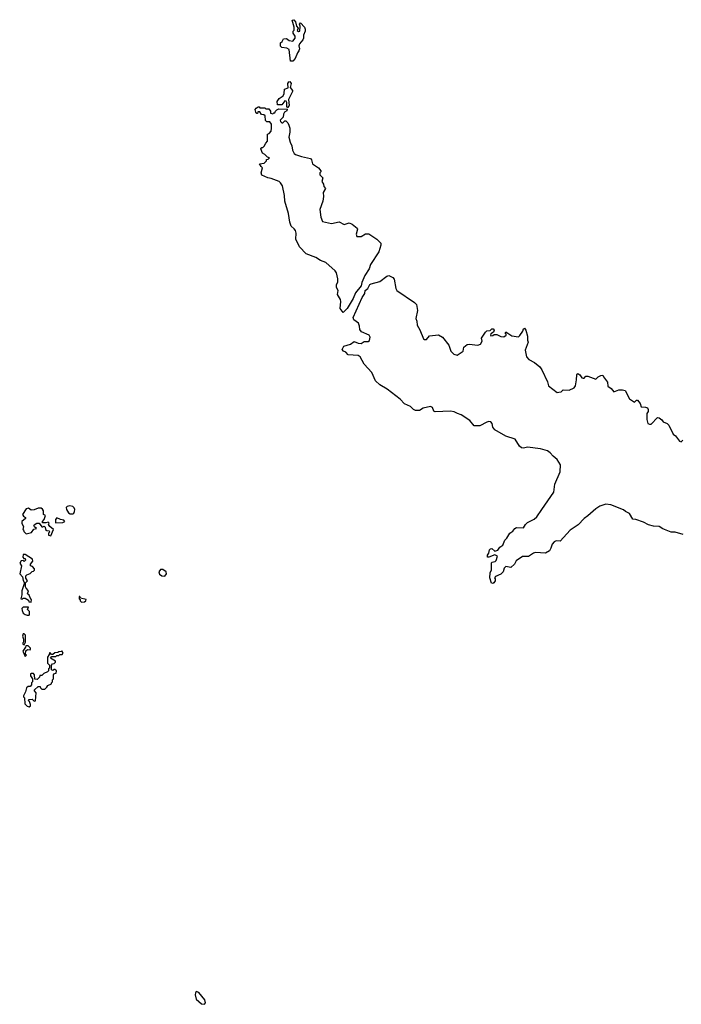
# Model space of a CAD drawing. Extents: x 2470790 to 2659118, y 702284 to 849036.
# Tile 75 of 154: x 2489720 to 2496397, y 831420 to 841360. Entities that reach past the tile are written whole.
import ezdxf

# ---------------------------------------------------------------- set-up
doc = ezdxf.new("R2010")
doc.units = 0

msp = doc.modelspace()

# ---------------------------------------------------------------- linework, layer by layer
at = {"layer": '0CON10XD'}
for points in [[(2492475, 840942.5), (2492452.5, 840942.5), (2492438.3, 841058.3), (2492415, 841072.5), (2492365, 841080), (2492353.6, 841093.6), (2492352.5, 841125), (2492370, 841140), (2492383, 841167), (2492411.7, 841171.7), (2492438.3, 841148.3), (2492475, 841142.5), (2492500, 841175), (2492500, 841195), (2492480, 841225), (2492480, 841245), (2492490, 841255), (2492490, 841285), (2492470, 841355), (2492485, 841360), (2492505, 841340), (2492513, 841293), (2492530, 841275), (2492521.7, 841251.7), (2492535, 841240), (2492547, 841243), (2492550, 841295), (2492542.5, 841315), (2492555, 841327.5), (2492592.5, 841285), (2492602.5, 841265), (2492602.5, 841245), (2492582.5, 841205), (2492583.3, 841175), (2492576.7, 841155), (2492543, 841117), (2492537.5, 841095), (2492542.5, 841065), (2492536.7, 841045), (2492523, 841027), (2492500.7, 840969.3), (2492475, 840942.5)], [(2492425, 840470), (2492417.5, 840485), (2492417.5, 840525), (2492408.3, 840538.3), (2492395, 840540), (2492365, 840500), (2492321.7, 840501.7), (2492320, 840535), (2492337, 840563), (2492378.3, 840591.7), (2492387.5, 840615), (2492391.7, 840658.3), (2492428.3, 840671.7), (2492426.7, 840715), (2492435, 840732.5), (2492445, 840736.2), (2492458.8, 840715), (2492450, 840675), (2492473.3, 840645), (2492473.3, 840635), (2492432.5, 840555), (2492438.8, 840495), (2492425, 840470)], [(2492985, 838402.5), (2492953.3, 838445), (2492962.5, 838515), (2492956.7, 838536.7), (2492927.5, 838585), (2492932.5, 838625), (2492917.5, 838655), (2492917.5, 838685), (2492930, 838715), (2492930, 838745), (2492916.2, 838805), (2492903.8, 838825), (2492808.8, 838908.8), (2492755, 838928.8), (2492709.3, 838959.3), (2492612, 838995), (2492545, 839066.7), (2492506.2, 839145), (2492510, 839205), (2492501.7, 839231.7), (2492490, 839250), (2492460, 839275), (2492445.6, 839315), (2492432, 839405), (2492397, 839527), (2492394, 839585), (2492371.2, 839681.2), (2492353.6, 839713.6), (2492338, 839728), (2492257.5, 839757.5), (2492225, 839763.5), (2492165, 839789.2), (2492156, 839815), (2492170, 839865), (2492156.4, 839876.4), (2492140, 839905), (2492187, 839913), (2492210, 839935), (2492211.7, 839948.3), (2492228.3, 839951.7), (2492240, 839965), (2492221.7, 839971.7), (2492195, 840000), (2492171.7, 840011.7), (2492152.5, 840055), (2492165, 840070), (2492175, 840070), (2492188.3, 840081.7), (2492202.5, 840115), (2492220, 840135), (2492220, 840205), (2492238.3, 840211.7), (2492257, 840233), (2492262.5, 840265), (2492260, 840305), (2492245, 840330), (2492215, 840330), (2492201.7, 840341.7), (2492198.3, 840388.3), (2492185, 840400), (2492161.7, 840401.7), (2492145, 840430), (2492121.7, 840428.3), (2492118.3, 840411.7), (2492111.7, 840411.7), (2492102.5, 840425), (2492097.5, 840455), (2492105, 840467.5), (2492125, 840480), (2492135, 840480), (2492145, 840470), (2492195, 840470), (2492205, 840460), (2492235, 840460), (2492250, 840435), (2492250, 840415), (2492275, 840410), (2492285, 840420), (2492295, 840420), (2492300, 840435), (2492315, 840450), (2492335, 840460), (2492418.3, 840458.3), (2492415, 840440), (2492393.6, 840426.4), (2492382.5, 840405), (2492380, 840375), (2492350, 840345), (2492353, 840333), (2492365, 840320), (2492375, 840320), (2492395, 840340), (2492405, 840340), (2492425, 840320), (2492436.7, 840295), (2492447.5, 840265), (2492447.5, 840225), (2492436.2, 840175), (2492448.8, 840125), (2492466.7, 840085), (2492473.6, 840043.6), (2492490.7, 840010.7), (2492505, 839997.5), (2492565, 839977.5), (2492655, 839958.8), (2492665.6, 839945), (2492673.6, 839903.6), (2492736.7, 839865), (2492760, 839835), (2492760, 839825), (2492750, 839815), (2492750, 839795), (2492777.5, 839765), (2492770, 839725), (2492785, 839700), (2492790, 839675), (2492806.7, 839655), (2492783.3, 839615), (2492786, 839574), (2492780.5, 839529.5), (2492750, 839445), (2492757.5, 839365), (2492775, 839322.5), (2492865, 839302.5), (2492945, 839320), (2492995, 839293.3), (2493045, 839309.4), (2493075.8, 839295), (2493125.8, 839255), (2493129.2, 839245), (2493116.7, 839195), (2493121.7, 839171.7), (2493165, 839172.5), (2493210.7, 839199.3), (2493245, 839197.5), (2493322.5, 839145), (2493363, 839103), (2493363.3, 839085), (2493344, 839015), (2493261.7, 838888.3), (2493245.4, 838845), (2493202.5, 838777.5), (2493172.4, 838707.6), (2493165, 838672.9), (2493107.8, 838602.2), (2493085, 838543.8), (2493025, 838444), (2492985, 838402.5)], [(2496414.3, 836164.3), (2496335, 836188), (2496295, 836187.5), (2496210.2, 836220.2), (2496172.3, 836242.3), (2496115, 836248), (2496065, 836260.8), (2496015, 836288.9), (2495937.5, 836315), (2495908.6, 836318.6), (2495875.4, 836375.4), (2495834.6, 836394.6), (2495812.4, 836412.4), (2495685, 836462.5), (2495635, 836468.1), (2495575, 836449.5), (2495535, 836423.3), (2495455, 836352.9), (2495415, 836325.7), (2495355, 836260.6), (2495274.4, 836205.6), (2495175, 836096.7), (2495135, 836098.8), (2495112.1, 836087.9), (2495092, 836065), (2495081.1, 836025), (2495065, 835997.5), (2495025, 835975.6), (2494925, 835981.4), (2494905, 835974.2), (2494855, 835939.2), (2494795, 835941.2), (2494731.7, 835898.3), (2494715, 835863.8), (2494675, 835830), (2494625, 835840), (2494608.3, 835821.7), (2494597.5, 835785), (2494575, 835762.5), (2494520.7, 835739.3), (2494512.5, 835725), (2494520, 835715), (2494520, 835695), (2494506.4, 835673.6), (2494495, 835667.5), (2494481.2, 835671.2), (2494463.8, 835725), (2494468.8, 835775), (2494480, 835805), (2494480, 835875), (2494485, 835882.5), (2494518.8, 835891.2), (2494529.3, 835900.7), (2494542.5, 835945), (2494515, 835958.8), (2494455, 835933.3), (2494440, 835935), (2494440, 835955), (2494453.3, 835975), (2494461.7, 836008.3), (2494471.7, 836018.3), (2494485, 836020), (2494515, 835993.8), (2494545, 836003.3), (2494564, 836036), (2494594.1, 836055.9), (2494615.9, 836104.1), (2494637.5, 836125), (2494667.5, 836175), (2494697.5, 836195), (2494717.5, 836225), (2494735, 836232.5), (2494805, 836230), (2494823.8, 836265), (2494846, 836285), (2494913.2, 836316.8), (2494939.8, 836340.2), (2494989.4, 836415), (2495111.3, 836588.7), (2495120.5, 836669.5), (2495175.5, 836795), (2495176.1, 836865), (2495145, 836921.5), (2495105, 836953.1), (2495075, 836988.8), (2495045, 837009.1), (2494975, 837027.1), (2494845, 837044.4), (2494805, 837035.8), (2494785, 837038), (2494765, 837054), (2494718.8, 837125), (2494627, 837157), (2494515, 837219.2), (2494494, 837245), (2494487.5, 837285), (2494475, 837299.2), (2494455, 837302), (2494435, 837296.7), (2494365, 837258.8), (2494305, 837260), (2494264.1, 837314.1), (2494175, 837370.8), (2494137.5, 837385), (2494105, 837400), (2494067, 837407), (2493912.1, 837402.1), (2493899.2, 837409.2), (2493886, 837445), (2493865, 837456), (2493792.7, 837437.3), (2493755, 837416.2), (2493715, 837414), (2493693.3, 837425), (2493665, 837456.2), (2493605, 837482.5), (2493558.2, 837528.2), (2493429.9, 837629.9), (2493355.7, 837675), (2493311.4, 837715), (2493275, 837797.5), (2493195, 837883.8), (2493155, 837956.7), (2493135, 837970), (2493035, 837976.7), (2493012.5, 838002.5), (2492987.5, 838015), (2492975, 838030), (2492990, 838065), (2493057, 838083), (2493095, 838110), (2493135, 838093.3), (2493165, 838092.5), (2493195, 838112.5), (2493235, 838112.5), (2493249.3, 838120.7), (2493256.7, 838155), (2493247.5, 838175), (2493168.3, 838208.3), (2493152.5, 838232.5), (2493150, 838265), (2493137.5, 838295), (2493090.7, 838330.7), (2493083.8, 838353.8), (2493175, 838553.8), (2493204.5, 838595), (2493207.5, 838625), (2493234.2, 838645), (2493255, 838686.2), (2493267.5, 838695), (2493353.6, 838716.4), (2493425, 838771.2), (2493445, 838777.5), (2493485, 838757.5), (2493499.7, 838739.7), (2493515.8, 838645), (2493526.8, 838626.8), (2493703.3, 838505), (2493723.8, 838485), (2493733.1, 838425), (2493718, 838345), (2493728.1, 838315), (2493731.5, 838275), (2493757.7, 838227.7), (2493795, 838136.7), (2493805, 838130), (2493825, 838130), (2493855, 838168.8), (2493945, 838180), (2493986.7, 838155), (2494050, 838075), (2494070, 838015), (2494100, 837985), (2494135, 837972.5), (2494195.7, 838014.3), (2494203.3, 838055), (2494235, 838082), (2494255, 838086), (2494345, 838074), (2494370, 838085), (2494385.9, 838114.1), (2494378.8, 838145), (2494420, 838205), (2494435, 838217.5), (2494466.7, 838223.3), (2494485, 838240), (2494498.3, 838238.3), (2494506.7, 838225), (2494500, 838205), (2494475, 838190), (2494470, 838175), (2494475, 838170), (2494495, 838172.5), (2494508.3, 838181.7), (2494535, 838182.5), (2494575, 838162.5), (2494605, 838157.5), (2494630, 838175), (2494630, 838185), (2494620, 838195), (2494625, 838210), (2494685, 838170), (2494755, 838160), (2494768.3, 838171.7), (2494796.2, 838215), (2494805, 838240), (2494815, 838247.5), (2494828.8, 838225), (2494843.8, 838165), (2494843.6, 838123.6), (2494853, 838103), (2494821.1, 838025), (2494835.5, 837955), (2494859.1, 837929.1), (2494915, 837899.1), (2494967.9, 837855), (2494988.2, 837825), (2495045.8, 837705), (2495056.7, 837665), (2495142.5, 837595), (2495161.7, 837598.3), (2495185.7, 837604.3), (2495206.2, 837623.8), (2495265, 837619.2), (2495315, 837644), (2495328, 837665), (2495340, 837725), (2495341.2, 837775), (2495353, 837787), (2495372.5, 837775), (2495393.6, 837743.6), (2495405, 837740), (2495415, 837740), (2495435, 837760), (2495455, 837760), (2495535, 837732.5), (2495556.4, 837753.6), (2495585, 837767.5), (2495605, 837770), (2495610, 837755), (2495651.7, 837701.7), (2495655, 837660), (2495688, 837638), (2495715, 837602.5), (2495765, 837622.5), (2495805, 837623.8), (2495830, 837615), (2495873.9, 837533.9), (2495925, 837500), (2495945, 837520), (2495955, 837520), (2495980, 837485), (2495991.7, 837451.7), (2496035, 837450), (2496055, 837440), (2496062.5, 837425), (2496062.5, 837405), (2496050, 837385), (2496047.5, 837325), (2496060, 837285), (2496075, 837277.5), (2496091.7, 837278.3), (2496155, 837342.5), (2496175, 837340), (2496201.2, 837321.2), (2496215, 837300), (2496253.6, 837283.6), (2496272.5, 837265), (2496316, 837176), (2496337.7, 837157.7), (2496377.5, 837105), (2496395, 837097.5), (2496412.5, 837115)], [(2490230.7, 836370.7), (2490255, 836372.5), (2490265, 836377.5), (2490273.3, 836395), (2490276.2, 836415), (2490270.5, 836430.5), (2490255, 836444), (2490225, 836452), (2490197.5, 836445), (2490190, 836435), (2490193.3, 836415), (2490211.7, 836381.7), (2490230.7, 836370.7)], [(2490035, 836150), (2490060, 836215), (2490022.5, 836245), (2490010, 836265), (2490017.5, 836277.5), (2490008.3, 836288.3), (2489985, 836280), (2489951.7, 836281.7), (2489950, 836295), (2489967, 836313), (2489980, 836355), (2489960, 836365), (2489961.7, 836401.7), (2489949.3, 836419.3), (2489935, 836430), (2489905, 836430), (2489867, 836413), (2489835, 836410), (2489809.3, 836429.3), (2489785, 836422.5), (2489747.5, 836365), (2489757, 836347), (2489780, 836335), (2489780, 836325), (2489740, 836295), (2489743, 836273), (2489760, 836245), (2489750, 836215), (2489758.3, 836208.3), (2489761.7, 836191.7), (2489785, 836170), (2489838.3, 836181.7), (2489861.7, 836218.3), (2489890, 836225), (2489870, 836240), (2489862.5, 836252.5), (2489865, 836260), (2489893, 836277), (2489917.5, 836277.5), (2489941.7, 836241.7), (2489955, 836240), (2489968.3, 836248.3), (2489977.5, 836237.5), (2489980, 836215), (2489993, 836203), (2490018.3, 836198.3), (2490020, 836185), (2490010, 836175), (2490010, 836155), (2490035, 836150)], [(2490085, 836280), (2490155, 836282.5), (2490177, 836293), (2490165, 836307.5), (2490133, 836313), (2490095, 836330), (2490080, 836315), (2490080, 836285), (2490085, 836280)], [(2489835, 835480), (2489840, 835505), (2489831.7, 835511.7), (2489815, 835550), (2489800, 835565), (2489810, 835595), (2489785, 835620), (2489780, 835635), (2489780, 835675), (2489800, 835695), (2489783, 835723), (2489782.5, 835745), (2489793, 835757), (2489825, 835770), (2489845, 835790), (2489858.3, 835791.7), (2489868.3, 835801.7), (2489870, 835815), (2489848.3, 835838.3), (2489830, 835845), (2489830, 835865), (2489852.5, 835895), (2489850, 835915), (2489775, 835960), (2489755, 835960), (2489750, 835935), (2489761.7, 835921.7), (2489775, 835920), (2489777, 835903), (2489765, 835890), (2489755, 835900), (2489735, 835897.5), (2489720, 835875), (2489737.5, 835845), (2489722.5, 835765), (2489747.5, 835735), (2489755, 835700), (2489770, 835675), (2489740, 835595), (2489742.5, 835555), (2489732.5, 835515), (2489745, 835510), (2489755, 835520), (2489775, 835520), (2489808.3, 835498.3), (2489811.7, 835481.7), (2489835, 835480)], [(2491185, 835743.8), (2491201.2, 835765), (2491197.3, 835787.3), (2491165, 835810.8), (2491139.5, 835810.5), (2491125.8, 835785), (2491131.2, 835761.2), (2491155, 835745.8), (2491185, 835743.8)], [(2490345, 835480), (2490375, 835482.5), (2490388.3, 835491.7), (2490390, 835505), (2490335, 835520), (2490328.3, 835538.3), (2490321.7, 835538.3), (2490320, 835515), (2490330, 835505), (2490331.7, 835491.7), (2490345, 835480)], [(2489795, 835347.5), (2489815, 835350), (2489820, 835355), (2489817.5, 835385), (2489800, 835405), (2489808.3, 835428.3), (2489755, 835430), (2489742.5, 835415), (2489743.3, 835395), (2489755, 835370), (2489773.6, 835353.6), (2489795, 835347.5)], [(2489765, 835050), (2489780, 835075), (2489780, 835145), (2489765, 835160), (2489755, 835160), (2489747.5, 835135), (2489760, 835105), (2489760, 835075), (2489751.7, 835068.3), (2489750, 835055), (2489765, 835050)], [(2489775, 834930), (2489790, 834945), (2489780, 834955), (2489781.7, 834988.3), (2489798.3, 835001.7), (2489825, 835000), (2489830, 835005), (2489830, 835015), (2489805, 835040), (2489781.7, 835038.3), (2489780, 835025), (2489752.5, 834985), (2489775, 834930)], [(2489815, 834422.5), (2489828.3, 834431.7), (2489830, 834445), (2489818.3, 834478.3), (2489810, 834485), (2489811.7, 834498.3), (2489845, 834500), (2489865, 834480), (2489880, 834485), (2489887.5, 834565), (2489870, 834585), (2489870, 834595), (2489905, 834630), (2489925, 834630), (2489930, 834615), (2489945, 834600), (2489975, 834602.5), (2489995, 834620), (2490005, 834640), (2490040, 834655), (2490040, 834665), (2490050, 834675), (2490050, 834695), (2490060, 834705), (2490060, 834745), (2490071.7, 834758.3), (2490088.3, 834761.7), (2490090, 834785), (2490075, 834800), (2490065, 834800), (2490055, 834790), (2490040, 834795), (2490040, 834845), (2490051.7, 834858.3), (2490068.3, 834861.7), (2490080, 834875), (2490080, 834885), (2490030, 834915), (2490045, 834930), (2490085, 834930), (2490095, 834940), (2490115, 834940), (2490125, 834950), (2490147, 834953), (2490160, 834965), (2490145, 834990), (2490138.3, 834981.7), (2490115, 834980), (2490105, 834970), (2490073, 834967), (2490055, 834950), (2490041.7, 834951.7), (2490028.3, 834968.3), (2490021.7, 834968.3), (2490018.3, 834951.7), (2490000, 834925), (2490000, 834865), (2490020, 834845), (2490020, 834815), (2490011.7, 834808.3), (2490010, 834785), (2490000, 834775), (2489965, 834760), (2489945, 834740), (2489921.7, 834738.3), (2489918.3, 834721.7), (2489895, 834700), (2489871.7, 834701.7), (2489870, 834745), (2489858.3, 834758.3), (2489835, 834760), (2489830, 834755), (2489830, 834735), (2489850, 834705), (2489850, 834675), (2489840, 834665), (2489840, 834645), (2489825, 834630), (2489805, 834630), (2489790, 834615), (2489780, 834575), (2489760, 834535), (2489760, 834525), (2489770, 834515), (2489772.5, 834455), (2489795, 834430), (2489815, 834422.5)], [(2491585, 831420), (2491596.2, 831435), (2491588, 831465), (2491527.6, 831537.6), (2491501.2, 831548.8), (2491492.7, 831537.3), (2491491.4, 831515), (2491502.4, 831472.4), (2491555, 831426.2), (2491585, 831420)]]:
    msp.add_lwpolyline(points, dxfattribs=at)

doc.saveas('drawing.dxf')
